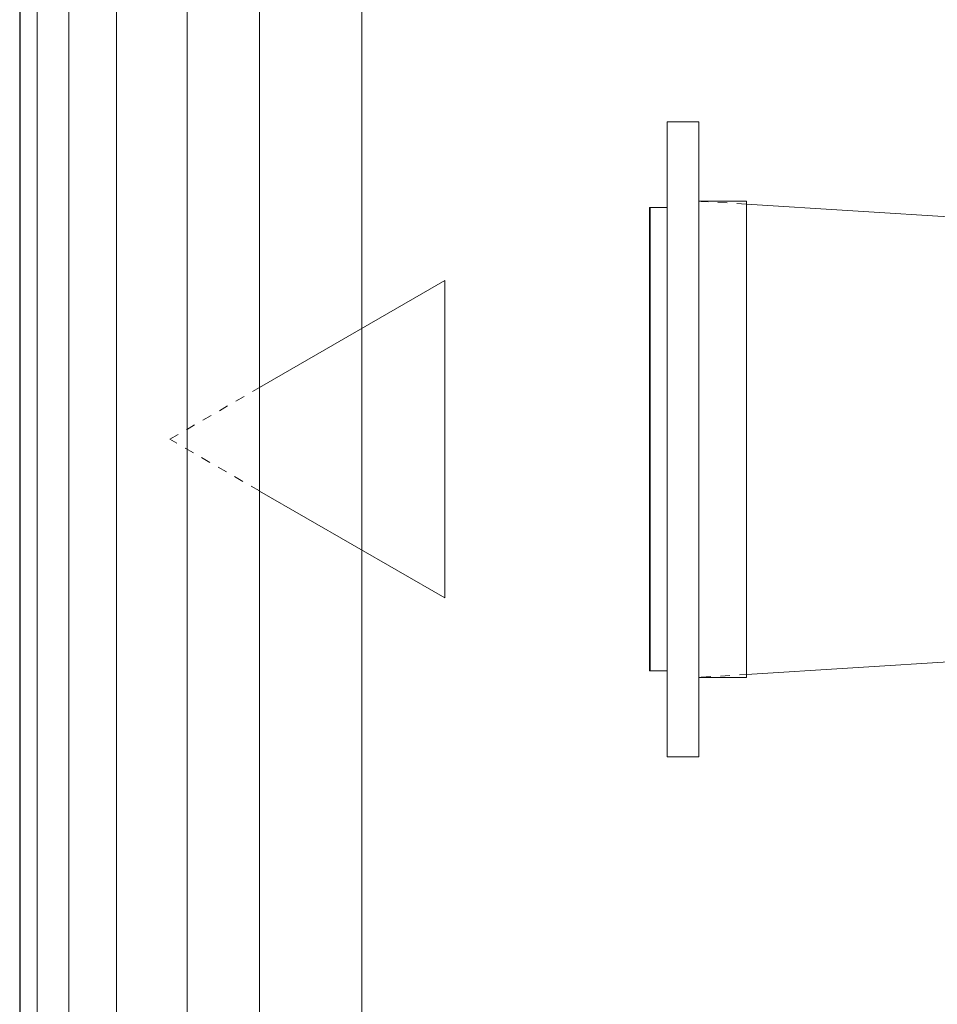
# Model space of a CAD drawing. Header units: millimetres. Extents: x -173851 to 481338, y -267897 to -21875.
# Tile 201 of 256: x -28497 to -28208, y -84494 to -84184. Entities that reach past the tile are written whole.
import ezdxf

# ---------------------------------------------------------------- set-up
doc = ezdxf.new("R2010")
doc.units = ezdxf.units.MM
doc.linetypes.add('ADSK_Скрыто', pattern=[6, 3, -3])
doc.layers.add('_Скрыто_', color=7, linetype='ADSK_Скрыто', lineweight=5, plot=False)
for name, color, linetype, lineweight in [('Воздуховоды', 7, 'Continuous', 18), ('Воздухораспределители', 7, 'Continuous', 18), ('Импосты витража', 7, 'Continuous', 5), ('Панели витража', 7, 'Continuous', 5), ('Сводный потолок_инженерия', 7, 'Continuous', 18), ('Соединительные детали воздуховодов', 7, 'Continuous', 18)]:
    doc.layers.add(name, color=color, linetype=linetype, lineweight=lineweight)

# ---------------------------------------------------------------- blocks, each defined once
blk = doc.blocks.new('Реш_Типовая_Приток - Решетка Приточная-12471467-План вент_ 3 Корп_ 1 Эт_в осях 5_1_0-13_1_0')
at = {"layer": 'Воздухораспределители', "color": 5, "true_color": 0x0000ff}
for p, q in [((-850, 15), (850, 15)), ((-875, 0), (875, 0)), ((875, -10), (-875, -10)), ((-848, -15.36), (848, -15.36)), ((-848, -15.51), (848, -15.51))]:
    blk.add_line(p, q, dxfattribs=at)
blk = doc.blocks.new('Реш_Типовая_Приток - Решетка Приточная-9033423-План вент_ 3 Корп_ 1 Эт_в осях 5_1_0-13_1_0')
at = {"layer": '_Скрыто_', "color": 5, "true_color": 0x0000ff}
for p, q in [((-73, -15.49), (-73, -15.44)), ((73, -15.44), (73, -15.49)), ((0, -166.54), (-16.28, -138.36)), ((16.28, -138.36), (0, -166.54))]:
    blk.add_line(p, q, dxfattribs=at)
at = {"layer": 'Воздухораспределители', "color": 5, "true_color": 0x0000ff}
for p, q in [((-75, 15), (75, 15)), ((-75, 15), (-75, 0)), ((75, 0), (75, 15)), ((-100, 0), (100, 0)), ((-100, 0), (-100, -10)), ((100, -10), (100, 0)), ((100, -10), (-100, -10)), ((-73, -15.36), (-73, -10)), ((73, -10), (73, -15.36)), ((-73, -15.49), (-73, -15.36)), ((-73, -15.36), (73, -15.36)), ((73, -15.36), (73, -15.49)), ((-73, -15.51), (73, -15.51)), ((-50, -80), (50, -80)), ((-16.31, -138.31), (-50, -80)), ((50, -80), (16.31, -138.31))]:
    blk.add_line(p, q, dxfattribs=at)
blk = doc.blocks.new('ADSK_ПереходникВоздуховодов_КруглыйНаПрямоугольный - Стандарт-V274-План вент_ 3 Корп_ 1 Эт_в осях 5_1_0-13_1_0')
at = {"layer": '_Скрыто_', "color": 5, "true_color": 0x0000ff}
for p, q in [((14.95, 74.07), (0.79, 74.95)), ((200, 56.61), (200, 56.05)), ((200, -55.93), (200, -56.61)), ((0.79, -74.95), (14.95, -74.07))]:
    blk.add_line(p, q, dxfattribs=at)
at = {"layer": 'Соединительные детали воздуховодов', "color": 5, "true_color": 0x0000ff}
for p, q in [((200, 62.5), (15, 74.06)), ((157.99, 65.13), (200, 62.5)), ((200, 57.74), (200, 56.63)), ((200, 26.44), (200, 21.35)), ((200, -21.35), (200, -26.44)), ((200, -56.63), (200, -57.74)), ((15, -74.06), (200, -62.5)), ((200, -62.5), (157.99, -65.13))]:
    blk.add_line(p, q, dxfattribs=at)
blk = doc.blocks.new('A$C2f9d5261')
at = {"layer": 'Воздуховоды', "color": 5, "true_color": 0x0000ff}
blk.add_line((-17452.12, 22739.2), (-17452.12, 21039.2), dxfattribs=at)
at = {"layer": '_Скрыто_', "color": 5, "true_color": 0x0000ff}
for name, p, rotation in [('Реш_Типовая_Приток - Решетка Приточная-12471467-План вент_ 3 Корп_ 1 Эт_в осях 5_1_0-13_1_0', (-17512.12, 21889.2), 269.9999999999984), ('Реш_Типовая_Приток - Решетка Приточная-9033423-План вент_ 3 Корп_ 1 Эт_в осях 5_1_0-13_1_0', (-17313.81, 21523.46), 269.9999999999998)]:
    blk.add_blockref(name, p, dxfattribs=dict(at, rotation=rotation))
blk.add_blockref('ADSK_ПереходникВоздуховодов_КруглыйНаПрямоугольный - Стандарт-V274-План вент_ 3 Корп_ 1 Эт_в осях 5_1_0-13_1_0', (-17313.81, 21523.46), dxfattribs=at)
blk = doc.blocks.new('System Panel - A_PAN_Glass-5043099-50_AS_Plan_L01_Маркировочный - зависимый 4')
at = {"layer": 'Панели витража'}
for p, q in [((697.5, 0), (-697.5, 0)), ((-697.5, -55), (697.5, -55))]:
    blk.add_line(p, q, dxfattribs=at)
blk = doc.blocks.new('Rectangular Mullion - R_StandardFrame_50Wx250H-5023693-50_AS_Plan_L01_Маркировочный - зависимый 4')
at = {"layer": 'Импосты витража'}
for p, q in [((58108.72, 53938.39), (58108.72, 55383.39)), ((58108.72, 55383.39), (58108.72, 53938.39))]:
    blk.add_line(p, q, dxfattribs=at)
blk = doc.blocks.new('RST_AR_KMN_R22_SLB_FCD_rvt-1-50_AS_Plan_L01_Маркировочный - зависимый 4')
at = {"layer": 'Импосты витража', "lineweight": 5}
blk.add_blockref('Rectangular Mullion - R_StandardFrame_50Wx250H-5023693-50_AS_Plan_L01_Маркировочный - зависимый 4', (0, 0), dxfattribs=at)
at = {"layer": 'Панели витража', "lineweight": 5, "rotation": 89.99999999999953}
blk.add_blockref('System Panel - A_PAN_Glass-5043099-50_AS_Plan_L01_Маркировочный - зависимый 4', (58108.72, 54660.89), dxfattribs=at)

msp = doc.modelspace()

# ---------------------------------------------------------------- block references
at = {"lineweight": 5}
msp.add_blockref('RST_AR_KMN_R22_SLB_FCD_rvt-1-50_AS_Plan_L01_Маркировочный - зависимый 4', (-86552.85, -138717.98), dxfattribs=at)
at = {"layer": 'Сводный потолок_инженерия', "linetype": 'ByBlock'}
msp.add_blockref('A$C2f9d5261', (-10969.19, -105839.87), dxfattribs=at)

doc.saveas('drawing.dxf')
